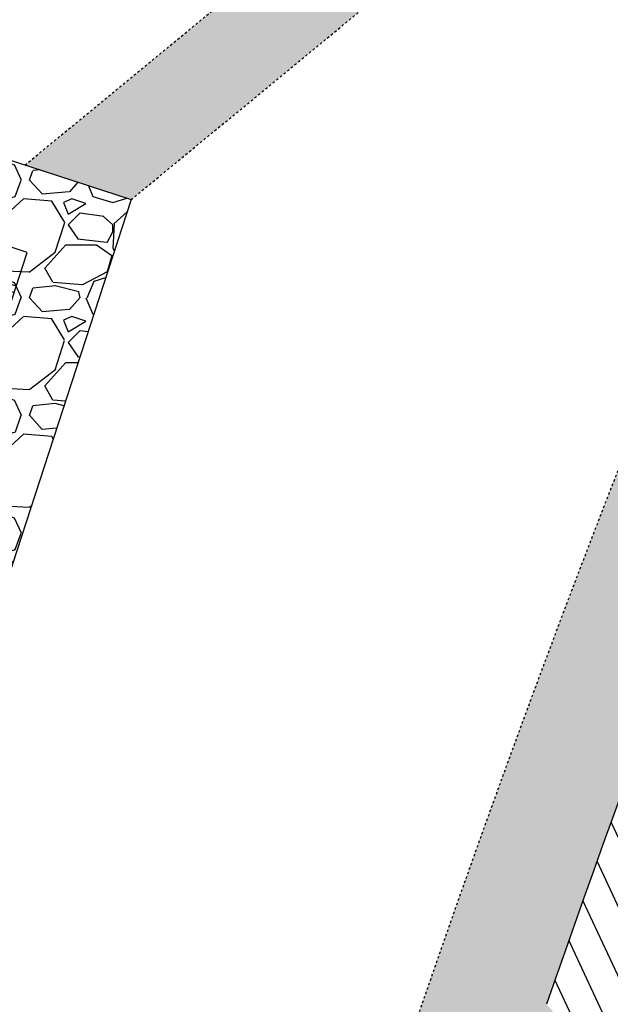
# Model space of a CAD drawing. Header units: feet. Extents: x 1133447 to 1140710, y 647622 to 649877.
# Tile 32 of 84: x 1134511 to 1134536, y 648955 to 648997. Entities that reach past the tile are written whole.
import ezdxf

# ---------------------------------------------------------------- set-up
doc = ezdxf.new("R2010")
doc.units = ezdxf.units.FT
doc.header["$MEASUREMENT"] = 0
doc.linetypes.add('RAD', pattern=[0.13, 0.08, -0.05])
doc.layers.add('-ANGLE-IRON', color=8, linetype='Continuous', lineweight=25)
for name, color, linetype in [('-BOLTS-LAGS-SCREWS', 7, 'Continuous'), ('-CONCRETE', 9, 'Continuous'), ('-TIMBER', 5, 'Continuous'), ('C-CAMPSITE-PADS', 6, 'Continuous'), ('C-PRKG-ASPH', 8, 'Continuous'), ('C-ROAD-ASPHALT', 1, 'Continuous'), ('C-SWLK-GRVL', 6, 'RAD'), ('C-SWLK-GRVL-PATT', 8, 'Continuous'), ('G-XREF', 7, 'Continuous')]:
    doc.layers.add(name, color=color, linetype=linetype)
pattern_1 = [(228.012787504, (3.6, 5), (-40.00000000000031, -45.00000000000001), [0.67268, -66.5954402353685]), (184.969740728, (3.15, 4.5), (59.99999999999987, 5.000000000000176), [1.15434, -114.27962380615]), (132.510447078, (2, 4.4), (50.00000000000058, -54.99999999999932), [0.8139400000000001, -80.5801629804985]), (267.273689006, (0.05, 3.15), (5.000000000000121, 100.0000000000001), [1.05119, -104.067790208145]), (292.833654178, (0, 2.1), (-24.99999999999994, 60.00000000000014), [1.030775, -102.0468656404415]), (357.273689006, (0.4, 1.15), (-100.0000000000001, 5.000000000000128), [1.05119, -104.067790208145]), (37.6942404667, (1.45, 1.1), (-64.99999999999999, -49.99999999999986), [1.390145, -137.62424274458]), (72.2553283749, (2.55, 1.95), (35.00000000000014, 110), [1.31244, -129.9316074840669]), (121.429565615, (2.95, 3.2), (-40.0000000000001, 64.99999999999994), [1.05475, -104.420365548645]), (175.236358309, (2.4, 4.1), (54.99999999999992, -5.00000000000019), [1.20416, -59.0038128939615]), (222.397437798, (1.2, 4.2), (-59.99999999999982, -54.99999999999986), [1.55724, -154.1668750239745]), (138.814074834, (5, 3.1), (-35.00000000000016, 30), [0.5315049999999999, -52.61922406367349]), (171.46923439, (4.600000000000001, 3.45), (64.99999999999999, -9.999999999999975), [1.011185, -100.107557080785]), (225, (3.6, 3.6), (-5.551115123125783e-16, -4.999999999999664), [0.707105, -6.3639628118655]), (203.198590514, (3.25, 4.2), (24.99999999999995, 9.999999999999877), [0.38079, -37.6980755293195]), (291.801409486, (2.9, 4.050000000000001), (-4.99999999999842, 15.00000000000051), [0.538515, -26.3873090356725]), (30.96375653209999, (3.1, 3.55), (15.00000000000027, 9.999999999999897), [0.874645, -28.2801144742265]), (161.565051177, (3.85, 4), (10.00000000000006, -4.999999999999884), [0.632455, -15.178933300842]), (16.389540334, (0, 4.050000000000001), (49.99999999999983, 15.00000000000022), [0.886, -87.714225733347]), (70.3461759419, (0.8500000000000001, 4.3), (-20.0000000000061, -55.00000000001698), [0.7433049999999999, -73.58703873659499]), (293.198590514, (3.85, 5), (-9.999999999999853, 24.99999999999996), [0.761575, -37.3172905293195]), (343.610459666, (4.149999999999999, 4.3), (-49.99999999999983, 15.00000000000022), [0.8859999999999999, -87.71422573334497]), (339.44395478, (0, 0.95), (-25.00000000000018, 10.00000000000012), [0.8543999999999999, -41.86561872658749]), (294.775140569, (0.8, 0.65), (-25.00000000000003, 55.00000000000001), [0.71589, -70.87321531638]), (66.8014094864, (3.9, 0), (9.999999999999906, 24.99999999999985), [0.761575, -37.3172905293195]), (17.3540246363, (4.2, 0.7000000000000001), (-64.99999999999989, -19.99999999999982), [0.838155, -82.97711807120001]), (69.44395478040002, (1.45, 0), (-10.00000000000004, -24.99999999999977), [0.4272, -42.29281872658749]), (101.309932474, (3.6, 0), (-4.999999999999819, 20.00000000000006), [0.25495, -25.240147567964]), (165.963756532, (3.55, 0.25), (14.99999999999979, -5.000000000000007), [1.030775, -19.5847531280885]), (186.009005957, (2.55, 0.5), (50.00000000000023, 4.999999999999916), [0.9552499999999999, -94.56961587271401]), (303.690067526, (3.1, 3.1), (-4.999999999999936, 9.999999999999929), [0.7211099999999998, -17.30664637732]), (353.157226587, (3.5, 2.5), (85.00000000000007, -10.00000000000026), [1.25897, -124.6378131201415]), (60.9453959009, (4.75, 2.35), (-19.99999999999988, -34.99999999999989), [0.51478, -50.963370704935]), (90, (5, 2.8), (-4.999999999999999, 5), [0.3, -4.699999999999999]), (120.256437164, (2.45, 0.65), (20.00000000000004, -35.00000000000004), [0.69462, -68.76759994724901]), (48.01278750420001, (2.1, 1.25), (40, 44.99999999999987), [1.34536, -65.92276023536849]), (0, (3, 2.25), (5, 5), [1.3, -3.7]), (325.3048464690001, (4.3, 2.25), (50.0000000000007, -34.99999999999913), [0.7905699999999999, -78.26637150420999]), (254.054604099, (4.95, 1.8), (-5.000000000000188, -20.00000000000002), [0.72801, -35.6725394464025]), (207.645975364, (4.75, 1.1), (-94.99999999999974, -50.00000000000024), [1.185325, -117.347370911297]), (175.42607874, (3.7, 0.55), (-64.99999999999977, 5.000000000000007), [1.253995, -124.1453670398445])]

# ---------------------------------------------------------------- blocks, each defined once
blk = doc.blocks.new('10FT_Precast Table')
at = {"layer": '-ANGLE-IRON'}
for p, q in [((-28.53399626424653, 27.12499979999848), (-28.53399626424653, 33.62500020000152)), ((-28.53399626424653, 33.62500020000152), (-24.53403626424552, 33.62500020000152)), ((-24.53403626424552, 33.62500020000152), (-24.53403626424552, 27.12499979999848)), ((28.46604333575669, 27.12499979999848), (28.46604333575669, 33.62500020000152)), ((28.46604333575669, 33.62500020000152), (32.4660033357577, 33.62500020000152)), ((32.4660033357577, 33.62500020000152), (32.4660033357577, 27.12499979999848)), ((-24.53403626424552, 27.12499979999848), (-28.53399626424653, 27.12499979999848)), ((32.4660033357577, 27.12499979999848), (28.46604333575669, 27.12499979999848)), ((-49.49999999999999, 15.84066587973), (-52.49999999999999, 15.84066587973)), ((-52.49999999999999, 15.84066587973), (-52.49999999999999, -14.65933416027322)), ((-49.49999999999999, -14.65933416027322), (-49.49999999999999, 15.84066587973)), ((-25.53399626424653, 15.8406658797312), (-28.53399626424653, 15.8406658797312)), ((-28.53399626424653, 15.8406658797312), (-28.53399626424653, -14.65933416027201)), ((-25.53399626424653, -14.65933416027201), (-25.53399626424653, 15.8406658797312)), ((32.4660033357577, 15.84066587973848), (29.4660033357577, 15.84066587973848)), ((29.4660033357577, 15.84066587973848), (29.4660033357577, -14.65933416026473)), ((32.4660033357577, -14.65933416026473), (32.4660033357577, 15.84066587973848)), ((52.50000000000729, 15.8406658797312), (49.50000000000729, 15.8406658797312)), ((49.50000000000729, 15.8406658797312), (49.50000000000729, -14.65933416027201)), ((52.50000000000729, -14.65933416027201), (52.50000000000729, 15.8406658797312)), ((-52.49999999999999, -14.65933416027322), (-49.49999999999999, -14.65933416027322)), ((-28.53399626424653, -14.65933416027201), (-25.53399626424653, -14.65933416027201)), ((29.4660033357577, -14.65933416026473), (32.4660033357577, -14.65933416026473)), ((49.50000000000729, -14.65933416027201), (52.50000000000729, -14.65933416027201)), ((-28.53399626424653, -33.62500019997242), (-28.53399626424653, -27.12499979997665)), ((-28.53399626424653, -27.12499979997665), (-24.53403626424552, -27.12499979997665)), ((-24.53403626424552, -27.12499979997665), (-24.53403626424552, -33.62500019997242)), ((28.46604333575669, -33.62500019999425), (28.46604333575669, -27.1249997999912)), ((28.46604333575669, -27.1249997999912), (32.4660033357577, -27.1249997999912)), ((32.4660033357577, -27.1249997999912), (32.4660033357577, -33.62500019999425)), ((-24.53403626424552, -33.62500019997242), (-28.53399626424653, -33.62500019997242)), ((32.4660033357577, -33.62500019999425), (28.46604333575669, -33.62500019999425))]:
    blk.add_line(p, q, dxfattribs=at)
at = {"layer": '-BOLTS-LAGS-SCREWS'}
for centre in [(-26.53401626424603, 32.12500020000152), (30.46602333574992, 32.12500020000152), (-26.53401626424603, 28.62499979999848), (30.46602333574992, 28.62499979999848), (-50.99999999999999, 14.84066987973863), (-27.03399626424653, 14.84066987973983), (30.9660033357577, 14.84066987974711), (51.00000000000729, 14.84066987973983), (-50.99999999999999, 9.340670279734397), (-27.03399626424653, 9.340670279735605), (30.9660033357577, 9.34067027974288), (51.00000000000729, 9.340670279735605), (-50.99999999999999, 3.340670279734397), (-27.03399626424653, 3.340670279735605), (30.9660033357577, 3.340670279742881), (51.00000000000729, 3.340670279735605), (-50.99999999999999, -2.159338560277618), (-27.03399626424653, -2.15933856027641), (30.9660033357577, -2.159338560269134), (51.00000000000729, -2.15933856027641), (-50.99999999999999, -8.159338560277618), (-27.03399626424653, -8.15933856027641), (30.9660033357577, -8.159338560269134), (51.00000000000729, -8.15933856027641), (-50.99999999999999, -13.65933816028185), (-27.03399626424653, -13.65933816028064), (30.9660033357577, -13.65933816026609), (51.00000000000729, -13.65933816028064), (-26.53401626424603, -28.62499979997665), (30.46602333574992, -28.6249997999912), (-26.53401626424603, -32.12500019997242), (30.46602333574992, -32.12500019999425)]:
    blk.add_circle(centre, 0.15625000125, dxfattribs=at)
at = {"layer": '-CONCRETE'}
for p, q in [((-32.03399630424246, -35.99999999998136), (-32.03399630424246, 35.99999999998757)), ((-28.53399626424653, 35.99999999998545), (-28.53399626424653, 33.62500020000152)), ((32.4660033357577, 36), (32.4660033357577, 33.62500020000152)), ((35.96600337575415, -35.99999999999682), (35.96600337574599, 35.99999999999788)), ((-28.53399626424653, -27.12499979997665), (-28.53399626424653, 27.12499979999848)), ((32.4660033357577, -27.1249997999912), (32.4660033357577, 27.12499979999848)), ((-28.53399626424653, -35.99999999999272), (-28.53399626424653, -33.62500019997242)), ((32.4660033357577, -33.62500019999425), (32.4660033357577, -36))]:
    blk.add_line(p, q, dxfattribs=at)
at = {"layer": '-TIMBER'}
for p, q in [((-53.99999999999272, 24.74999999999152), (-54, 35.99999999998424)), ((-54, 35.99999999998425), (54, 36.0000000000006)), ((54.00000000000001, 24.75000000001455), (54.00000000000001, 36)), ((-54, 24.74999999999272), (53.99999999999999, 24.74999999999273)), ((-53.99999999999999, 6.465667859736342), (-53.99999999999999, 17.71566785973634)), ((-53.99999999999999, 17.71566785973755), (54, 17.71566785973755)), ((54.00000000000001, 17.71566785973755), (54.00000000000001, 6.46566785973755)), ((-53.99999999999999, 6.46566785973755), (54, 6.46566785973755)), ((-53.99999999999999, -5.034336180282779), (-53.99999999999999, 6.215667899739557)), ((-53.99999999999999, 6.215667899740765), (54, 6.215667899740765)), ((54.00000000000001, 6.215667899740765), (54.00000000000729, -5.034336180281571)), ((54.00000000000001, -5.034336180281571), (-53.99999999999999, -5.034336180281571)), ((-53.99999999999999, -16.53433614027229), (-53.99999999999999, -5.28433614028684)), ((54.00000000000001, -5.284336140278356), (-53.99999999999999, -5.284336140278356)), ((54.00000000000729, -5.28433614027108), (54.00000000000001, -16.53433614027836)), ((54.00000000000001, -16.53433614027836), (-53.99999999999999, -16.53433614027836)), ((-54, -35.99999999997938), (-53.99999999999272, -24.74999999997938)), ((-54, -24.74999999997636), (53.99999999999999, -24.75000000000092)), ((54.00000000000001, -36), (54.00000000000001, -24.75)), ((-54, -35.99999999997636), (53.99999999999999, -36.00000000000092))]:
    blk.add_line(p, q, dxfattribs=at)
blk = doc.blocks.new('C_PBASE-PACTOLA_02403811')
at = {"layer": 'C-CAMPSITE-PADS'}
blk.add_lwpolyline([(1134505.888853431, 648958.7746298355), (1134486.87270943, 648964.9702950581), (1134496.785773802, 648995.3961254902), (1134515.801917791, 648989.2004602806)], close=True, dxfattribs=at)
at = {"layer": 'C-ROAD-ASPHALT'}
blk.add_lwpolyline([(1134601.857481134, 649091.7855040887, 0.06474752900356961), (1134533.446357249, 648955.005204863, 0.06474752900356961)], format="xyb", dxfattribs=at)
at = {"layer": 'C-SWLK-GRVL', "flags": 128}
for points in [[(1134515.801917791, 648989.2004602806), (1134528.51809844, 648999.6742896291, -0.4142135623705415), (1134535.556339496, 648998.9937289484), (1134540.042125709, 648993.5475768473, -0.2768597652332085), (1134540.804653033, 648988.4614401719, 0.01548046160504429), (1134527.749382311, 648953.8208523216, -0.124350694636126), (1134521.070339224, 648943.5569414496), (1134506.572578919, 648930.1459899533, 0.03970333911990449), (1134501.197764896, 648924.3178464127), (1134494.136157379, 648915.3233278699, -0.3346006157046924), (1134482.502472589, 648912.2356799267), (1134448.93629179, 648925.8904717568, -0.4109328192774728), (1134443.399896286, 648938.8174027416), (1134444.835329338, 648942.4625679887, 0.2500295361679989), (1134442.677586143, 648961.1639925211, -0.1364820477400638), (1134439.167762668, 648971.2919705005), (1134436.920544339, 649007.3117520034, -0.1651222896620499), (1134453.759212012, 649069.3634849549), (1134474.286828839, 649099.8716937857, -0.494522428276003), (1134521.882953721, 649102.7313442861), (1134533.498860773, 649089.2796134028, 0.04491381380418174), (1134546.38631418, 649076.8146462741, -0.3543479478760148), (1134550.337651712, 649058.3434381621), (1134549.784071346, 649057.2545665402, -0.4060480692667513), (1134546.132100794, 649055.2149796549), (1134537.86765222, 649057.4319270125, -0.02700540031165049), (1134533.661234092, 649058.8076071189)], [(1134511.293630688, 648990.6693089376), (1134527.518786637, 649004.0333463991, 0.4142135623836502), (1134527.927123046, 649008.2562910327), (1134522.621097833, 649014.6982878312, 0.1409930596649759), (1134515.782946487, 649019.393138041), (1134513.264941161, 649020.2318115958)]]:
    blk.add_lwpolyline(points, format="xyb", dxfattribs=at)
at = {"xscale": 0.08333333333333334, "yscale": 0.08333333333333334, "zscale": 0.08333333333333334, "rotation": 71.95383071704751}
blk.add_blockref('10FT_Precast Table', (1134507.1434049, 648983.6075938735), dxfattribs=at)
blk = doc.blocks.new('C_PHTCH-PACTOLA_02403811')
at = {"layer": 'C-PRKG-ASPH'}
h = blk.add_hatch(dxfattribs=at)
h.set_pattern_fill('ANSI31', color=256, scale=10, angle=70)
h.set_pattern_definition([(115, (0, 0), (-1.132884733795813, -0.5282728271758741), [])])
edge = h.paths.add_edge_path(flags=16)
edge.add_arc((1135093.567290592, 648760.3570235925), 541.9999999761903, 143.5703577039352, 153.2664360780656, ccw=False)
edge.add_arc((1135093.567290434, 648760.3570237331), 541.9999997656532, 133.8742793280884, 143.5703577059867, ccw=False)
edge.add_line((1134717.918854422, 649151.0643979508), (1134791.743864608, 649222.0439889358))
edge.add_arc((1134924.814897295, 649083.6384245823), 191.9999999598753, 124.33581191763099, 133.8742793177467, ccw=False)
edge.add_line((1134816.518779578, 649242.1816391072), (1134837.543218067, 649256.5428028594))
edge.add_arc((1134886.614896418, 649184.7029087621), 87.00000000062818, 64.86660358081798, 124.33581191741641, ccw=False)
edge.add_line((1134923.566161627, 649263.4658695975), (1134945.862647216, 649253.0055803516))
edge.add_arc((1134736.896871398, 648807.5874571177), 491.9999999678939, 56.45911934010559, 64.86660355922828, ccw=False)
edge.add_line((1135008.742528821, 649217.6654234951), (1135070.901654, 649176.4593855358))
edge.add_arc((1135036.644680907, 649124.7828938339), 62.00000000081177, -10.868034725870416, 56.45911933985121, ccw=False)
edge.add_line((1135097.532652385, 649113.0929439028), (1135091.831089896, 649083.3959326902))
edge.add_arc((1135001.481196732, 649100.7423100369), 92.00000001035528, 337.8486329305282, 349.13196525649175, ccw=False)
edge.add_line((1135086.690765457, 649066.0532714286), (1135029.43531187, 648925.4119419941))
edge.add_arc((1134573.749357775, 649110.9228871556), 491.9999995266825, 335.73595333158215, 337.84863296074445, ccw=False)
edge.add_line((1135022.286728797, 648908.7392420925), (1134970.105907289, 648792.9779079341))
edge.add_line((1134970.105907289, 648792.9779079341), (1134955.070696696, 648759.622817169))
edge.add_arc((1134506.533324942, 648961.8064625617), 492.0000003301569, 331.3465562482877, 335.7359533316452, ccw=False)
edge.add_line((1134938.281078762, 648725.8872446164), (1134902.771388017, 648660.9021647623))
edge.add_arc((1134778.161263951, 648728.9926705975), 142.0000000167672, 305.95733191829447, 331.34655630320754, ccw=False)
edge.add_line((1134861.541195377, 648614.0501326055), (1134757.483908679, 648538.5664206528))
edge.add_arc((1134835.579196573, 648430.9089730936), 133.0000000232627, 125.9573319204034, 166.4171722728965)
edge.add_arc((1134672.277915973, 648470.363906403), 35.00000000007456, 244.10855969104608, 346.41717227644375, ccw=False)
edge.add_arc((1134691.461854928, 648509.9128519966), 78.95614352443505, 214.9055155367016, 244.1168481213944, ccw=False)
edge.add_line((1134626.710174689, 648464.732186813), (1134623.062749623, 648469.9579645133))
edge.add_arc((1134821.506139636, 648608.4650796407), 241.9999999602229, 191.1167612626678, 214.9138039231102, ccw=False)
edge.add_line((1134584.046954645, 648561.8052956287), (1134566.403948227, 648651.5934078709))
edge.add_arc((1135049.172208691, 648746.4554480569), 491.9999999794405, 187.9519260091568, 191.1167612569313, ccw=False)
edge.add_line((1134561.903038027, 648678.391101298), (1134552.825444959, 648743.3771249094))
edge.add_arc((1134842.017716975, 648783.7730382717), 292.0000000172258, 166.3961174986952, 187.9519260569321, ccw=False)
edge.add_line((1134558.209758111, 648852.4537669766), (1134566.77306571, 648887.8397463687))
edge.add_arc((1135093.567290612, 648760.357023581), 542.0000000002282, 158.0478401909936, 166.396117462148, ccw=False)
edge.add_arc((1135093.567290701, 648760.357023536), 542.0000000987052, 153.2664360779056, 158.0478401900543, ccw=False)
edge = h.paths.add_edge_path()
edge.add_line((1134664.934415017, 648091.0186503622), (1134641.753924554, 648097.236757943))
edge.add_arc((1135131.441785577, 647965.8792352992), 506.9999999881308, 154.1154939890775, 164.9840567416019, ccw=False)
edge.add_arc((1135131.44177555, 647965.8792402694), 506.9999887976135, 153.4314984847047, 154.115493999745, ccw=False)
edge.add_arc((1134241.513528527, 648410.9103548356), 488.0000000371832, 333.4314984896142, 338.6383717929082)
edge.add_line((1134695.987914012, 648233.1548120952), (1134704.112198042, 648253.9264793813))
edge.add_arc((1134529.027803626, 648322.4060737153), 188.0000000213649, 338.6383717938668, 377.1954705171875)
edge.add_arc((1134651.306425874, 648360.2470375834), 60.00000000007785, 17.1954705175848, 74.97265706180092)
edge.add_line((1134666.863224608, 648418.1951696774), (1134661.500576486, 648419.8056636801))
edge.add_arc((1134691.489318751, 648509.9450223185), 94.99699278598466, 223.9418846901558, 251.5980721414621, ccw=False)
edge.add_arc((1134691.535842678, 648509.9839590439), 95.05751145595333, 214.9165962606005, 223.9393241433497, ccw=False)
edge.add_line((1134613.590003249, 648455.5746160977), (1134609.942525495, 648460.8004692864))
edge.add_arc((1134821.506139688, 648608.4650796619), 258.0000000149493, 191.1167612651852, 214.9138039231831, ccw=False)
edge.add_line((1134568.347173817, 648558.7203512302), (1134550.704167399, 648648.5084634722))
edge.add_arc((1135049.172208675, 648746.4554480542), 507.9999999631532, 187.9519260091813, 191.1167612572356, ccw=False)
edge.add_line((1134546.056886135, 648676.177626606), (1134536.979293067, 648741.163650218))
edge.add_arc((1134842.01771694, 648783.7730382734), 307.9999999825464, 166.3961174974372, 187.9519260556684, ccw=False)
edge.add_line((1134542.658637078, 648856.2170945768), (1134551.221944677, 648891.6030739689))
edge.add_arc((1135093.567290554, 648760.3570237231), 557.9999999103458, 163.9213237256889, 166.3961174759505, ccw=False)
edge.add_arc((1134538.177323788, 648920.4382053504), 19.99999999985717, 343.9213237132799, 402.7699397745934)
edge.add_line((1134552.859048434, 648934.0193305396), (1134533.446357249, 648955.005204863))
edge.add_arc((1135093.567290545, 648760.3570234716), 592.9783928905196, 146.0187423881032, 160.8370986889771, ccw=False)
edge.add_line((1134601.857481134, 649091.7855040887), (1134616.582948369, 649064.0343807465))
edge.add_arc((1134620.999668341, 649066.3780071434), 5.000000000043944, 207.9515834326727, 327.0740857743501)
edge.add_arc((1135093.567290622, 648760.3570235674), 558.0000000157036, 133.8742793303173, 147.0740857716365, ccw=False)
edge.add_line((1134706.829601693, 649162.5981949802), (1134780.654611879, 649233.5777859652))
edge.add_arc((1134924.814897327, 649083.6384245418), 208.0000000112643, 124.3358119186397, 133.8742793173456, ccw=False)
edge.add_line((1134807.494103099, 649255.3935736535), (1134828.518541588, 649269.7547374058))
edge.add_arc((1134886.614896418, 649184.7029087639), 102.9999999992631, 64.86660357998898, 124.33581191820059, ccw=False)
edge.add_line((1134930.361796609, 649277.9510118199), (1134952.658282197, 649267.4907225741))
edge.add_arc((1134736.896871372, 648807.5874570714), 508.0000000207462, 56.4591193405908, 64.86660355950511, ccw=False)
edge.add_line((1135017.583038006, 649231.0012923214), (1135079.742163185, 649189.7952543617))
edge.add_arc((1135036.644680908, 649124.782893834), 77.99999999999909, -10.868034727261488, 56.45911934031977, ccw=False)
edge.add_line((1135113.245677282, 649110.0761826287), (1135107.544114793, 649080.3791714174))
edge.add_arc((1135001.481196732, 649100.7423100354), 108.0000000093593, 337.84863293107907, 349.131965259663, ccw=False)
edge.add_line((1135101.509820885, 649060.0203951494), (1135044.254367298, 648919.3790657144))
edge.add_arc((1134573.749357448, 649110.9228872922), 507.9999998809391, 335.7359533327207, 337.84863295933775, ccw=False)
edge.add_line((1135036.873309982, 648902.1641641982), (1134969.657277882, 648753.0477392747))
edge.add_arc((1134506.53332524, 648961.8064624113), 507.9999999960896, 331.346556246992, 335.73595333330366, ccw=False)
edge.add_line((1134952.321656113, 648718.215074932), (1134916.811965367, 648653.2299950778))
edge.add_arc((1134778.161263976, 648728.9926705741), 157.9999999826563, 305.9573319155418, 331.3465563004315, ccw=False)
edge.add_line((1134870.936117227, 648601.0988607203), (1134766.878830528, 648525.6151487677))
edge.add_arc((1134835.579196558, 648430.9089731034), 117.0000000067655, 125.9573319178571, 162.264860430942)
edge.add_arc((1134752.713885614, 648457.4106757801), 29.99999999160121, 162.264860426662, 196.8024120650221)
edge.add_arc((1134835.579196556, 648430.9089731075), 113.0000000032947, 170.9217318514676, 197.5476736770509)
edge.add_line((1134727.837491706, 648396.8395581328), (1134731.162683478, 648386.3239143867))
edge.add_arc((1134529.027802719, 648322.4060734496), 212.0000009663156, 11.340079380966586, 17.54767372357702, ccw=False)
edge.add_arc((1134529.055568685, 648322.403813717), 211.9732215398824, -20.64909134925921, 11.342153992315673, ccw=False)
edge.add_arc((1134759.869013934, 648235.3149369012), 34.72371615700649, 159.1871917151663, 239.4135572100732)
edge.add_line((1134742.200276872, 648205.422593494), (1134709.513, 648185.696))
edge.add_line((1134709.513, 648185.696), (1134698.996135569, 648181.0065459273))
edge.add_arc((1135131.441785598, 647965.8792352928), 483.0000000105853, 153.5511843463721, 164.9840567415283)
at = {"layer": 'C-SWLK-GRVL-PATT'}
h = blk.add_hatch(dxfattribs=at)
h.set_pattern_fill('GRAVEL', color=256, scale=5)
h.set_pattern_definition(pattern_1)
edge = h.paths.add_edge_path(flags=16)
edge.add_arc((1134548.490387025, 649097.0318955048), 40.99999999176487, 248.796184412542, 254.9838623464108)
edge.add_line((1134537.86765222, 649057.4319270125), (1134546.132100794, 649055.2149796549))
edge.add_arc((1134546.909374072, 649058.112538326), 3.000000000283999, 254.9838623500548, 343.3819296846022)
edge.add_line((1134549.784071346, 649057.2545665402), (1134550.337651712, 649058.3434381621))
edge.add_arc((1134536.966462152, 649065.141326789), 15.00000000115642, 333.0512984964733, 411.0980064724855)
edge.add_arc((1134609.185327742, 649154.6367762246), 100.0000000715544, 220.8114317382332, 231.0980064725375, ccw=False)
edge.add_line((1134533.498860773, 649089.2796134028), (1134521.882953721, 649102.7313442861))
edge.add_arc((1134499.177013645, 649083.1241954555), 30.00000000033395, 40.81143173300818, 146.0651440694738)
edge.add_line((1134474.286828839, 649099.8716937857), (1134453.759212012, 649069.3634849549))
edge.add_arc((1134536.7264947, 649013.5384905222), 100.0000000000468, 146.065144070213, 183.5699678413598)
edge.add_line((1134436.920544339, 649007.3117520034), (1134439.167762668, 648971.2919705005))
edge.add_arc((1134459.128952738, 648972.5373182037), 19.99999999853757, 183.5699678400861, 214.657273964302)
edge.add_arc((1134426.226219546, 648949.7906668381), 19.99999999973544, -21.49407086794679, 34.65727396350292, ccw=False)
edge.add_line((1134444.835329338, 648942.4625679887), (1134443.399896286, 648938.8174027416))
edge.add_arc((1134452.704451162, 648935.1533533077), 9.999999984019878, 158.5059290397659, 247.8634065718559)
edge.add_line((1134448.93629179, 648925.8904717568), (1134482.502472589, 648912.2356799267))
edge.add_arc((1134486.270631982, 648921.4985614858), 9.999999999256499, 247.8634064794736, 321.8644980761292)
edge.add_line((1134494.136157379, 648915.3233278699), (1134501.197764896, 648924.3178464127))
edge.add_arc((1134540.525391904, 648893.4416783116), 50.00000002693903, 132.7699397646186, 141.8644980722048, ccw=False)
edge.add_line((1134506.572578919, 648930.1459899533), (1134521.070339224, 648943.5569414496))
edge.add_arc((1134504.093932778, 648961.9090972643), 24.99999997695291, 312.7699396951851, 341.1234729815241)
edge.add_arc((1135093.567282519, 648760.3570264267), 597.978384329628, 157.575895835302, 161.1234729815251, ccw=False)
edge.add_arc((1134536.182724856, 648990.3687366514), 4.99999999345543, 337.5758958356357, 399.4769718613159)
edge.add_line((1134540.042125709, 648993.5475768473), (1134535.556339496, 648998.9937289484))
edge.add_arc((1134531.696938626, 648995.8148887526), 5.000000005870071, 39.47697174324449, 129.4769716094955)
edge.add_line((1134528.51809844, 648999.6742896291), (1134515.801917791, 648989.2004602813))
edge.add_line((1134515.801917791, 648989.2004602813), (1134511.293630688, 648990.6693089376))
edge.add_line((1134511.293630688, 648990.6693089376), (1134527.518786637, 649004.0333463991))
edge.add_arc((1134525.611482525, 649006.3489869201), 3.000000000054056, 309.4769716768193, 399.4769716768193)
edge.add_line((1134527.927123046, 649008.2562910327), (1134522.621097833, 649014.6982878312))
edge.add_arc((1134511.042895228, 649005.1617672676), 15.00000000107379, 39.47697167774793, 71.57860019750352)
edge.add_line((1134515.782946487, 649019.393138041), (1134513.264941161, 649020.2318115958))
edge.add_line((1134513.264941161, 649020.2318115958), (1134514.528954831, 649024.0268438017))
edge.add_line((1134514.528954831, 649024.0268438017), (1134517.046960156, 649023.188170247))
edge.add_arc((1134511.042895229, 649005.1617672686), 18.99999999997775, 39.47697167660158, 71.57860019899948, ccw=False)
edge.add_line((1134525.708618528, 649017.2413599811), (1134538.525775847, 649001.6801662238))
edge.add_arc((1134542.385176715, 649004.8590064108), 4.999999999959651, 219.4769716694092, 336.078134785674)
edge.add_arc((1135093.567291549, 648760.3570231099), 597.9783939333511, 152.1483058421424, 156.0781347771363, ccw=False)
edge.add_arc((1134560.438019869, 649042.0592120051), 4.999999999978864, 332.1483058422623, 434.9838623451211)
edge.add_line((1134561.733475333, 649046.8884764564), (1134536.831287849, 649053.5685154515))
edge.add_arc((1134548.490387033, 649097.0318955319), 45.00000002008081, 248.7961844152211, 254.9838623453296, ccw=False)
edge.add_line((1134532.214487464, 649055.0784082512), (1134533.661234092, 649058.8076071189))
edge = h.paths.add_edge_path()
edge.add_line((1134601.857481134, 649091.7855040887), (1134597.711378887, 649094.5801124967))
edge.add_arc((1135093.567290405, 648760.3570236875), 597.9783926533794, 146.0187423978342, 150.7800618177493)
edge.add_arc((1134567.17752859, 649055.0383738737), 5.286670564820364, 257.3645220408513, 328.39940210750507, ccw=False)
edge.add_line((1134566.021082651, 649049.8797385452), (1134558.179472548, 649051.9832590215))
edge.add_arc((1134559.47492801, 649056.8125234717), 4.999999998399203, 159.6940240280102, 254.9838623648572, ccw=False)
edge.add_arc((1134536.966462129, 649065.1413267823), 19.00000002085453, 339.6940240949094, 411.0980064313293)
edge.add_arc((1134609.185327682, 649154.6367761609), 95.99999998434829, 220.8114317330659, 231.0980064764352, ccw=False)
edge.add_line((1134536.52631945, 649091.8938999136), (1134524.910412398, 649105.3456307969))
edge.add_arc((1134499.177013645, 649083.1241954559), 33.99999999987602, 40.811431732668, 112.67770225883)
edge.add_arc((1134484.911775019, 649117.2636589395), 3.000000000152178, 228.8203477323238, 292.67770225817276, ccw=False)
edge.add_line((1134482.93650839, 649115.0057125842), (1134470.117493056, 649126.2198732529))
edge.add_line((1134470.117493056, 649126.2198732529), (1134467.483804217, 649123.2092781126))
edge.add_line((1134467.483804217, 649123.2092781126), (1134477.860940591, 649114.1312895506))
edge.add_arc((1134475.88567396, 649111.8733431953), 3.000000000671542, -50.98707642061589, 48.82034771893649, ccw=False)
edge.add_arc((1134499.177013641, 649083.1241954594), 33.99999999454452, 129.0129235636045, 146.0651440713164)
edge.add_line((1134470.968137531, 649102.104693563), (1134450.907684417, 649072.2907849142))
edge.add_arc((1134448.418665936, 649073.9655347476), 3.000000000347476, 250.8568652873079, 326.06514406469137, ccw=False)
edge.add_line((1134447.434878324, 649071.1314278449), (1134442.571547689, 649072.8196084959))
edge.add_arc((1134449.130131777, 649091.713654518), 20.00000000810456, 234.0626253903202, 250.8568652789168, ccw=False)
edge.add_line((1134437.392119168, 649075.5204750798), (1134428.464585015, 649081.9918112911))
edge.add_line((1134428.464585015, 649081.9918112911), (1134426.116982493, 649078.7531754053))
edge.add_line((1134426.116982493, 649078.7531754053), (1134435.044516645, 649072.2818391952))
edge.add_arc((1134449.130131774, 649091.713654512), 24.00000000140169, 234.0626253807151, 250.8568652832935)
edge.add_line((1134441.259830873, 649069.0407992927), (1134444.032547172, 649068.0783218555))
edge.add_arc((1134443.048759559, 649065.2442149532), 3.000000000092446, -28.89664176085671, 70.85686528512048, ccw=False)
edge.add_arc((1134536.726494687, 649013.5384905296), 103.9999999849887, 151.1033582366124, 161.2127055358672)
edge.add_arc((1134435.427379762, 649047.9984573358), 3.000000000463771, 257.0526530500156, 341.21270553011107, ccw=False)
edge.add_line((1134434.755213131, 649045.0747282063), (1134412.262785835, 649050.2457472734))
edge.add_arc((1134414.055230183, 649058.0423582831), 7.999999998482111, 236.9020541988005, 257.0526530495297, ccw=False)
edge.add_line((1134409.686654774, 649051.3404519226), (1134407.502367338, 649047.9894985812))
edge.add_arc((1134414.055230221, 649058.0423582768), 12.00000000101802, 236.9020555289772, 257.0526530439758)
edge.add_line((1134411.366563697, 649046.3474417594), (1134433.321365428, 649041.3000230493))
edge.add_arc((1134432.649198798, 649038.3762939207), 2.999999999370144, -13.422447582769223, 77.05265305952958, ccw=False)
edge.add_arc((1134536.726494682, 649013.5384905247), 103.9999999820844, 166.5775524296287, 179.7756991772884)
edge.add_arc((1134429.727314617, 649013.9573717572), 3.000000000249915, 271.95738677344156, 359.7756991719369, ccw=False)
edge.add_line((1134429.829783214, 649010.9591222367), (1134395.691993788, 649010.0690074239))
edge.add_line((1134395.691993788, 649010.0690074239), (1134406.987773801, 649006.1761351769))
edge.add_line((1134406.987773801, 649006.1761351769), (1134430.013276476, 649006.9630579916))
edge.add_arc((1134430.115745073, 649003.964808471), 3.000000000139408, 3.5699678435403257, 91.95738676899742, ccw=False)
edge.add_line((1134433.109923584, 649004.1516106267), (1134435.175524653, 648971.0429009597))
edge.add_arc((1134459.128952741, 648972.5373182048), 24.00000000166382, 183.5699678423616, 214.6572739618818)
edge.add_arc((1134426.226219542, 648949.7906668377), 16.00000000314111, -21.49407086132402, 34.65727395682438, ccw=False)
edge.add_line((1134441.11350738, 648943.9281877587), (1134439.678074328, 648940.2830225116))
edge.add_arc((1134452.704451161, 648935.1533533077), 13.9999999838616, 158.5059290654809, 247.8634065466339)
edge.add_line((1134447.429028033, 648922.1853191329), (1134456.136823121, 648918.642970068))
edge.add_arc((1134455.006375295, 648915.8641055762), 3.000000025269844, -18.388473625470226, 67.86340650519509, ccw=False)
edge.add_arc((1134475.883044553, 648908.9240263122), 19.00000041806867, 161.6115263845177, 190.4898903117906)
edge.add_line((1134457.200590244, 648905.4648476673), (1134457.839190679, 648902.0158719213))
edge.add_line((1134457.839190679, 648902.0158719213), (1134461.772338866, 648902.7441200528))
edge.add_line((1134461.772338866, 648902.7441200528), (1134461.133738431, 648906.1930957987))
edge.add_arc((1134475.883044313, 648908.9240263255), 15.00000018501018, 164.7466039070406, 190.4898904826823, ccw=False)
edge.add_arc((1134464.305783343, 648912.081087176), 2.999999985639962, 67.8634065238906, 164.7466039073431, ccw=False)
edge.add_line((1134465.436231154, 648914.8599516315), (1134480.995208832, 648908.5305273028))
edge.add_arc((1134486.270631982, 648921.498561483), 13.9999999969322, 247.8634064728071, 321.8644980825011)
edge.add_line((1134497.282367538, 648912.8532344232), (1134504.343975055, 648921.8477529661))
edge.add_arc((1134540.525391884, 648893.4416783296), 45.99999999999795, 132.7699397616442, 141.8644980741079, ccw=False)
edge.add_line((1134509.288803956, 648927.2096450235), (1134525.152399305, 648941.8840432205))
edge.add_arc((1134504.780711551, 648963.9066302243), 30.00000000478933, 312.7699396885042, 322.9315985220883)
edge.add_arc((1134531.909871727, 648943.412517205), 4.000000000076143, 42.76993976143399, 142.9315985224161, ccw=False)
edge.add_line((1134534.846216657, 648946.1287422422), (1134542.540399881, 648937.811030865))
edge.add_arc((1134539.604054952, 648935.0948058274), 3.999999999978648, -47.2300602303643, 42.7699397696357, ccw=False)
edge.add_line((1134542.320279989, 648932.1584608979), (1134526.38641549, 648916.9091733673))
edge.add_line((1134526.38641549, 648916.9091733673), (1134521.286832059, 648900.3121323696))
edge.add_line((1134521.286832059, 648900.3121323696), (1134542.10752488, 648887.8942024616))
edge.add_line((1134542.10752488, 648887.8942024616), (1134549.894702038, 648886.1185365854))
edge.add_line((1134549.894702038, 648886.1185365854), (1134551.221944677, 648891.6030739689))
edge.add_arc((1134959.072848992, 648795.1471716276), 419.1015404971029, 164.2193477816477, 166.6941415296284, ccw=False)
edge.add_arc((1134590.557581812, 649043.6190399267), 138.9217900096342, 253.02220341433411, 255.4969971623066, ccw=False)
edge.add_arc((1134576.143964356, 648903.9869904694), 27.0124622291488, 163.0222034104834, 165.4969971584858, ccw=False)
edge.add_arc((1134569.636619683, 648986.5937934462), 77.17846351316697, 253.02220341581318, 255.49699716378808, ccw=False)
edge.add_arc((1134629.291471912, 648891.5182768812), 84.89630986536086, 163.0222034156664, 165.4969971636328, ccw=False)
edge.add_arc((1134528.955099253, 648842.3151432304), 76.4283760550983, 73.0222034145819, 75.49699716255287, ccw=False)
edge.add_arc((1134577.236120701, 648907.9216800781), 27.02287450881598, 161.4316114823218, 163.9064052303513, ccw=False)
edge.add_arc((1134516.829655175, 648782.0317656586), 138.9217900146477, 73.02220341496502, 75.49699716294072, ccw=False)
edge.add_arc((1134538.177323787, 648920.4382053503), 20.00000000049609, 343.9213237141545, 402.7699397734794)
edge.add_line((1134552.859048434, 648934.0193305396), (1134533.44635728, 648955.0052048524))
edge.add_arc((1135093.567288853, 648760.3570244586), 592.9783909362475, 146.0187423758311, 160.8370987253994, ccw=False)
h.paths.add_polyline_path([(1134532.503592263, 648914.2486780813), (1134529.531, 648901.903), (1134537.526000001, 648900.0259999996), (1134540.366, 648911.821), (1134540.991, 648911.66), (1134541.145, 648912.168)], flags=16)
h = blk.add_hatch(dxfattribs=at)
h.set_pattern_fill('GRAVEL', color=256, scale=5)
h.set_pattern_definition(pattern_1)
h.paths.add_polyline_path([(1134496.785773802, 648995.3961254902), (1134515.801917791, 648989.2004602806), (1134505.888853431, 648958.7746298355), (1134486.87270943, 648964.9702950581)])

msp = doc.modelspace()

# ---------------------------------------------------------------- block references
at = {"layer": 'G-XREF'}
for name in ['C_PBASE-PACTOLA_02403811', 'C_PHTCH-PACTOLA_02403811']:
    msp.add_blockref(name, (0, 0), dxfattribs=at)

doc.saveas('drawing.dxf')
